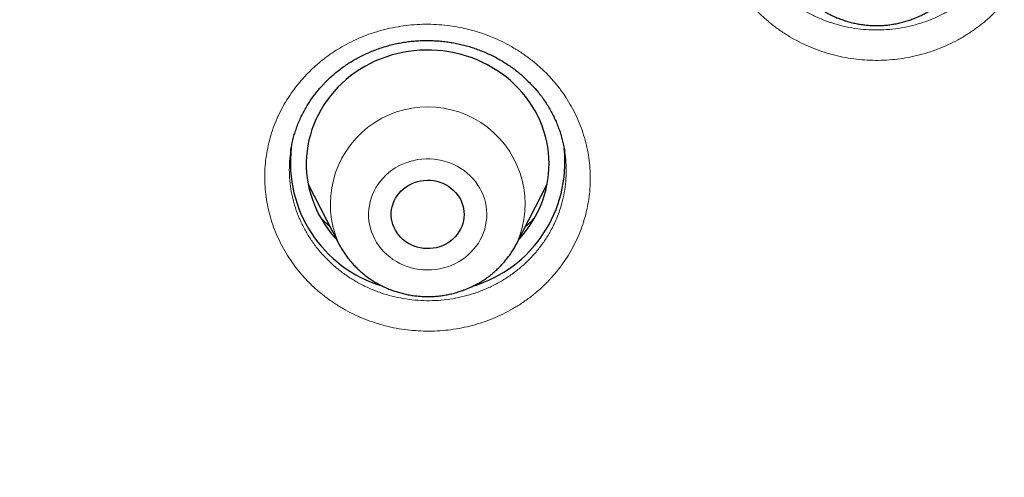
# Model space of a CAD drawing. Header units: millimetres. Extents: x 8 to 436, y 12 to 763.
# Tile 200 of 256: x 218.12 to 230.28, y 712.39 to 718.05. Entities that reach past the tile are written whole.
import ezdxf

# ---------------------------------------------------------------- set-up
doc = ezdxf.new("R2010")
doc.units = ezdxf.units.MM

msp = doc.modelspace()

# ---------------------------------------------------------------- linework, layer by layer
at = {"color": 7, "linetype": 'Continuous', "lineweight": 30}
for p, q in [((221.681, 716.016), (222.055, 715.288)), ((224.261, 715.288), (224.634, 716.016)), ((224.261, 715.288), (224.259, 715.285))]:
    msp.add_line(p, q, dxfattribs=at)
at = {"color": 252, "linetype": 'Continuous', "lineweight": 0}
msp.add_line((224.259, 715.285), (224.245, 715.259), dxfattribs=at)
at = {"color": 7, "linetype": 'Continuous', "lineweight": 30, "flags": 128}
for points in [[(224.285, 715.336), (224.291, 715.343), (224.337, 715.395), (224.38, 715.449), (224.42, 715.505), (224.458, 715.563), (224.492, 715.622), (224.524, 715.683), (224.552, 715.745), (224.577, 715.809), (224.598, 715.873), (224.617, 715.938), (224.632, 716.005), (224.643, 716.071), (224.652, 716.138), (224.656, 716.206), (224.658, 716.273), (224.656, 716.341), (224.65, 716.408), (224.641, 716.475), (224.629, 716.542), (224.613, 716.608), (224.594, 716.673), (224.571, 716.737), (224.546, 716.801), (224.517, 716.862), (224.485, 716.923), (224.45, 716.982), (224.412, 717.039), (224.371, 717.095), (224.327, 717.149), (224.281, 717.2), (224.232, 717.25), (224.18, 717.297), (224.126, 717.342), (224.07, 717.384), (224.012, 717.424), (223.952, 717.461), (223.89, 717.496), (223.827, 717.527), (223.761, 717.556), (223.695, 717.582), (223.627, 717.604), (223.558, 717.624), (223.489, 717.641), (223.418, 717.654), (223.347, 717.664), (223.275, 717.671), (223.204, 717.675), (223.132, 717.675), (223.06, 717.672), (222.988, 717.666), (222.917, 717.657), (222.846, 717.645), (222.776, 717.629), (222.707, 717.61), (222.639, 717.588), (222.572, 717.563), (222.506, 717.536), (222.442, 717.505), (222.38, 717.471), (222.319, 717.435), (222.261, 717.396), (222.204, 717.354), (222.15, 717.31), (222.098, 717.263), (222.048, 717.214), (222.001, 717.163), (221.956, 717.11), (221.915, 717.055), (221.876, 716.998), (221.84, 716.939), (221.807, 716.879), (221.777, 716.818), (221.751, 716.755), (221.728, 716.691), (221.708, 716.626), (221.691, 716.56), (221.677, 716.494), (221.668, 716.427), (221.661, 716.359), (221.658, 716.292), (221.658, 716.224), (221.662, 716.157), (221.67, 716.09), (221.68, 716.023), (221.694, 715.956), (221.712, 715.891), (221.733, 715.826), (221.757, 715.762), (221.784, 715.7), (221.814, 715.639), (221.848, 715.579), (221.884, 715.521), (221.924, 715.464), (221.966, 715.409), (222.011, 715.357), (222.03, 715.336)], [(223.498, 715.366), (223.47, 715.339), (223.441, 715.314), (223.409, 715.292), (223.375, 715.273), (223.339, 715.256), (223.302, 715.243), (223.264, 715.232), (223.224, 715.225), (223.185, 715.221), (223.145, 715.221), (223.105, 715.223), (223.066, 715.229), (223.027, 715.239), (222.99, 715.251), (222.954, 715.266), (222.919, 715.285), (222.886, 715.306), (222.856, 715.33), (222.827, 715.356), (222.802, 715.385), (222.779, 715.415), (222.759, 715.448), (222.742, 715.482), (222.728, 715.517), (222.718, 715.553), (222.711, 715.59), (222.708, 715.627), (222.708, 715.665), (222.712, 715.702), (222.719, 715.739), (222.73, 715.775), (222.744, 715.81), (222.761, 715.843), (222.782, 715.875), (222.805, 715.906), (222.831, 715.934), (222.86, 715.96), (222.891, 715.984), (222.924, 716.004), (222.959, 716.022), (222.995, 716.038), (223.033, 716.049), (223.071, 716.058), (223.111, 716.064), (223.15, 716.066), (223.19, 716.065), (223.23, 716.061), (223.269, 716.053), (223.307, 716.042), (223.344, 716.028), (223.379, 716.011), (223.413, 715.991), (223.445, 715.969), (223.474, 715.944), (223.501, 715.916), (223.526, 715.887), (223.547, 715.855), (223.566, 715.822), (223.581, 715.787), (223.593, 715.752), (223.601, 715.715), (223.606, 715.678), (223.608, 715.641), (223.606, 715.603), (223.6, 715.566), (223.591, 715.53), (223.579, 715.494), (223.563, 715.46), (223.544, 715.427), (223.523, 715.396), (223.498, 715.366)]]:
    msp.add_lwpolyline(points, dxfattribs=at)
at = {"color": 252, "linetype": 'Continuous', "lineweight": 0, "flags": 128}
msp.add_lwpolyline([(222.606, 716.093), (222.574, 716.056), (222.545, 716.017), (222.519, 715.976), (222.496, 715.934), (222.476, 715.891), (222.46, 715.846), (222.447, 715.8), (222.437, 715.754), (222.43, 715.707), (222.427, 715.659), (222.428, 715.612), (222.432, 715.565), (222.44, 715.518), (222.45, 715.472), (222.465, 715.426), (222.482, 715.382), (222.503, 715.339), (222.527, 715.297), (222.554, 715.257), (222.584, 715.219), (222.616, 715.182), (222.651, 715.148), (222.689, 715.117), (222.729, 715.088), (222.771, 715.061), (222.814, 715.038), (222.86, 715.017), (222.906, 714.999), (222.954, 714.984), (223.003, 714.972), (223.053, 714.964), (223.103, 714.959), (223.153, 714.957), (223.204, 714.958), (223.254, 714.963), (223.303, 714.971), (223.352, 714.982), (223.401, 714.996), (223.448, 715.013), (223.493, 715.034), (223.537, 715.057), (223.579, 715.083), (223.619, 715.111), (223.657, 715.143), (223.693, 715.176), (223.726, 715.212), (223.756, 715.25), (223.784, 715.29), (223.808, 715.331), (223.83, 715.374), (223.848, 715.418), (223.863, 715.463), (223.874, 715.51), (223.882, 715.556), (223.887, 715.603), (223.888, 715.651), (223.886, 715.698), (223.88, 715.745), (223.871, 715.792), (223.858, 715.838), (223.842, 715.883), (223.823, 715.926), (223.801, 715.969), (223.775, 716.01), (223.747, 716.049), (223.716, 716.086), (223.682, 716.121), (223.646, 716.154), (223.607, 716.185), (223.566, 716.212), (223.523, 716.238), (223.479, 716.26), (223.433, 716.279), (223.385, 716.295), (223.337, 716.309), (223.288, 716.319), (223.238, 716.326), (223.188, 716.329), (223.137, 716.329), (223.087, 716.326), (223.037, 716.32), (222.987, 716.311), (222.939, 716.298), (222.891, 716.282), (222.845, 716.264), (222.8, 716.242), (222.757, 716.217), (222.716, 716.19), (222.677, 716.16), (222.64, 716.127), (222.606, 716.093)], dxfattribs=at)
at = {"color": 252, "linetype": 'Continuous', "lineweight": 0}
msp.add_arc((223.158, 715.77), 1.203, 336.4148, 203.5456, dxfattribs=at)
at = {"color": 7, "linetype": 'Continuous', "lineweight": 30}
for centre, radius, start, end in [((223.054, 716.284), 1.593, 173.257, 253.2273), ((223.257, 716.287), 1.597, 286.6599, 6.0909)]:
    msp.add_arc(centre, radius, start, end, dxfattribs=at)
at = {"color": 252, "linetype": 'Continuous', "lineweight": 0}
for points, knots in [([(184.507, 710.088), (184.52, 710.865), (184.549, 712.476), (184.777, 714.915), (185.147, 717.396), (185.668, 719.852), (186.334, 722.278), (187.143, 724.665), (188.094, 727.005), (189.183, 729.291), (190.406, 731.517), (191.761, 733.674), (193.242, 735.757), (194.845, 737.759), (196.564, 739.672), (198.396, 741.493), (200.333, 743.214), (202.37, 744.83), (204.5, 746.336), (206.716, 747.728), (209.012, 749), (211.38, 750.15), (213.814, 751.173), (216.304, 752.067), (218.844, 752.827), (221.425, 753.453), (224.04, 753.942), (226.679, 754.292), (229.335, 754.502), (232, 754.573), (234.665, 754.502), (237.321, 754.292), (239.96, 753.942), (242.575, 753.453), (245.156, 752.827), (247.696, 752.067), (250.186, 751.173), (252.62, 750.15), (254.988, 749), (257.284, 747.728), (259.5, 746.336), (261.63, 744.83), (263.667, 743.214), (265.604, 741.493), (267.436, 739.672), (269.155, 737.759), (270.758, 735.757), (272.239, 733.674), (273.594, 731.517), (274.817, 729.291), (275.906, 727.005), (276.857, 724.665), (277.666, 722.278), (278.332, 719.852), (278.853, 717.396), (279.223, 714.915), (279.451, 712.477), (279.48, 710.865), (279.493, 710.088)], [0, 0, 0, 0, 0.016668, 0.034569, 0.05247, 0.070372, 0.088273, 0.106174, 0.124075, 0.141977, 0.159878, 0.177779, 0.19568, 0.213582, 0.231483, 0.249384, 0.267286, 0.285187, 0.303088, 0.320989, 0.338891, 0.356792, 0.374693, 0.392594, 0.410496, 0.428397, 0.446298, 0.464199, 0.482101, 0.500002, 0.517903, 0.535804, 0.553706, 0.571607, 0.589508, 0.60741, 0.625311, 0.643212, 0.661113, 0.679015, 0.696916, 0.714817, 0.732718, 0.75062, 0.768521, 0.786422, 0.804323, 0.822225, 0.840126, 0.858027, 0.875928, 0.89383, 0.911731, 0.929632, 0.947534, 0.965435, 0.983336, 1, 1, 1, 1]), ([(186.501, 709.23), (186.52, 710.17), (186.556, 712.041), (186.855, 714.828), (187.335, 717.579), (188.01, 720.294), (188.879, 722.972), (189.936, 725.603), (191.168, 728.166), (192.57, 730.637), (194.135, 733.005), (195.865, 735.271), (197.757, 737.433), (199.805, 739.483), (201.988, 741.408), (204.289, 743.187), (206.7, 744.812), (209.22, 746.283), (211.849, 747.6), (214.577, 748.758), (217.376, 749.751), (220.227, 750.567), (223.116, 751.201), (226.044, 751.654), (229.009, 751.925), (232, 752.015), (234.991, 751.925), (237.957, 751.654), (240.885, 751.201), (243.774, 750.567), (246.624, 749.751), (249.424, 748.758), (252.151, 747.6), (254.781, 746.282), (257.301, 744.811), (259.712, 743.186), (262.013, 741.408), (264.195, 739.483), (266.243, 737.432), (268.136, 735.27), (269.865, 733.004), (271.431, 730.636), (272.832, 728.165), (274.065, 725.603), (275.121, 722.972), (275.99, 720.293), (276.665, 717.578), (277.145, 714.827), (277.444, 712.041), (277.48, 710.17), (277.499, 709.23)], [0, 0, 0, 0, 0.020985, 0.041789, 0.062502, 0.083215, 0.104018, 0.125, 0.145986, 0.166791, 0.187505, 0.208217, 0.229019, 0.25, 0.270986, 0.291791, 0.312505, 0.333217, 0.354019, 0.375, 0.395986, 0.416791, 0.437505, 0.458217, 0.479019, 0.5, 0.520986, 0.541791, 0.562505, 0.583217, 0.604019, 0.625, 0.645986, 0.666791, 0.687505, 0.708217, 0.729019, 0.75, 0.770986, 0.791791, 0.812505, 0.833217, 0.854019, 0.875, 0.895985, 0.916789, 0.937502, 0.958215, 0.979017, 1, 1, 1, 1]), ([(228.136, 721.271), (228.18, 721.282), (228.267, 721.304), (228.401, 721.327), (228.536, 721.342), (228.671, 721.348), (228.807, 721.346), (228.942, 721.335), (229.076, 721.315), (229.209, 721.287), (229.339, 721.25), (229.466, 721.205), (229.59, 721.153), (229.71, 721.092), (229.825, 721.024), (229.935, 720.949), (230.04, 720.867), (230.138, 720.778), (230.23, 720.684), (230.315, 720.583), (230.393, 720.478), (230.463, 720.368), (230.524, 720.254), (230.578, 720.136), (230.623, 720.015), (230.66, 719.891), (230.687, 719.766), (230.705, 719.639), (230.715, 719.511), (230.715, 719.382), (230.706, 719.254), (230.688, 719.127), (230.661, 719.002), (230.624, 718.878), (230.58, 718.757), (230.526, 718.639), (230.465, 718.525), (230.395, 718.415), (230.318, 718.31), (230.233, 718.209), (230.141, 718.115), (230.043, 718.026), (229.939, 717.945), (229.829, 717.869), (229.713, 717.801), (229.594, 717.741), (229.469, 717.687), (229.338, 717.642), (229.202, 717.604), (229.066, 717.576), (228.93, 717.558), (228.795, 717.548), (228.659, 717.546), (228.523, 717.554), (228.389, 717.569), (228.255, 717.594), (228.124, 717.627), (227.995, 717.668), (227.87, 717.717), (227.748, 717.774), (227.631, 717.839), (227.519, 717.911), (227.411, 717.991), (227.31, 718.076), (227.215, 718.168), (227.128, 718.266), (227.047, 718.369), (226.973, 718.477), (226.908, 718.59), (226.85, 718.706), (226.802, 718.825), (226.761, 718.948), (226.73, 719.073), (226.707, 719.2), (226.694, 719.327), (226.69, 719.455), (226.695, 719.584), (226.709, 719.711), (226.732, 719.838), (226.764, 719.962), (226.805, 720.084), (226.855, 720.204), (226.913, 720.32), (226.979, 720.432), (227.053, 720.539), (227.135, 720.641), (227.223, 720.738), (227.319, 720.83), (227.421, 720.915), (227.528, 720.993), (227.641, 721.064), (227.759, 721.128), (227.881, 721.184), (228.007, 721.232), (228.093, 721.258), (228.136, 721.271)], [0, 0, 0, 0, 0.010706, 0.021449, 0.032204, 0.042947, 0.053653, 0.064366, 0.075115, 0.085877, 0.096626, 0.107339, 0.118052, 0.128802, 0.139565, 0.150315, 0.161028, 0.171743, 0.182494, 0.193257, 0.204008, 0.214723, 0.225438, 0.23619, 0.246955, 0.257707, 0.268423, 0.279139, 0.289891, 0.300656, 0.311409, 0.322125, 0.332841, 0.343593, 0.354358, 0.36511, 0.375826, 0.386541, 0.397293, 0.408057, 0.418808, 0.429523, 0.440237, 0.450987, 0.46175, 0.4725, 0.483214, 0.494377, 0.505554, 0.516717, 0.52743, 0.53818, 0.548942, 0.559691, 0.570405, 0.581118, 0.591867, 0.602629, 0.613379, 0.624092, 0.634806, 0.645556, 0.656319, 0.667069, 0.677783, 0.688498, 0.699249, 0.710013, 0.720764, 0.731479, 0.742195, 0.752947, 0.763712, 0.774464, 0.78518, 0.795896, 0.806649, 0.817414, 0.828167, 0.838883, 0.849598, 0.86035, 0.871115, 0.881867, 0.892583, 0.903297, 0.914048, 0.924812, 0.935563, 0.946278, 0.956998, 0.967754, 0.978523, 0.98928, 1, 1, 1, 1]), ([(227.012, 719.774), (227.009, 719.754), (226.998, 719.69), (226.992, 719.578), (226.994, 719.441), (227.01, 719.305), (227.037, 719.172), (227.076, 719.039), (227.122, 718.922), (227.173, 718.819), (227.224, 718.729), (227.281, 718.642), (227.352, 718.549), (227.437, 718.453), (227.538, 718.355), (227.648, 718.267), (227.765, 718.187), (227.89, 718.117), (228.02, 718.057), (228.154, 718.008), (228.293, 717.969), (228.435, 717.941), (228.578, 717.925), (228.722, 717.921), (228.867, 717.928), (229.01, 717.946), (229.151, 717.976), (229.288, 718.017), (229.422, 718.069), (229.535, 718.123), (229.628, 718.176), (229.703, 718.224), (229.775, 718.276), (229.857, 718.341), (229.947, 718.424), (230.042, 718.526), (230.128, 718.637), (230.203, 718.753), (230.267, 718.875), (230.321, 719.001), (230.363, 719.132), (230.393, 719.266), (230.411, 719.402), (230.417, 719.537), (230.413, 719.661), (230.401, 719.739), (230.396, 719.772)], [0, 0, 0, 0, 0.010895, 0.03552, 0.060548, 0.084789, 0.10933, 0.133871, 0.158903, 0.177092, 0.195281, 0.21376, 0.23224, 0.257274, 0.2816, 0.305926, 0.330599, 0.355632, 0.379892, 0.404323, 0.428949, 0.45398, 0.478236, 0.502761, 0.527286, 0.552313, 0.576567, 0.601088, 0.62561, 0.650634, 0.665913, 0.681192, 0.696642, 0.712092, 0.736333, 0.760874, 0.785415, 0.810448, 0.834774, 0.859101, 0.883775, 0.908809, 0.933136, 0.957462, 0.982136, 1, 1, 1, 1]), ([(221.635, 717.345), (221.666, 717.376), (221.726, 717.439), (221.825, 717.526), (221.93, 717.608), (222.041, 717.682), (222.156, 717.749), (222.276, 717.808), (222.4, 717.859), (222.528, 717.903), (222.658, 717.938), (222.791, 717.965), (222.925, 717.984), (223.06, 717.993), (223.196, 717.995), (223.332, 717.987), (223.466, 717.971), (223.6, 717.947), (223.731, 717.914), (223.86, 717.872), (223.986, 717.823), (224.107, 717.766), (224.224, 717.701), (224.337, 717.629), (224.444, 717.55), (224.546, 717.465), (224.641, 717.373), (224.729, 717.275), (224.81, 717.172), (224.884, 717.064), (224.949, 716.952), (225.007, 716.836), (225.056, 716.716), (225.096, 716.594), (225.128, 716.469), (225.151, 716.342), (225.164, 716.215), (225.169, 716.087), (225.164, 715.959), (225.15, 715.832), (225.127, 715.705), (225.095, 715.581), (225.054, 715.459), (225.005, 715.34), (224.947, 715.224), (224.881, 715.113), (224.806, 715.004), (224.723, 714.899), (224.63, 714.799), (224.532, 714.706), (224.428, 714.621), (224.32, 714.544), (224.206, 714.474), (224.088, 714.411), (223.966, 714.356), (223.84, 714.309), (223.711, 714.27), (223.579, 714.24), (223.445, 714.217), (223.311, 714.204), (223.175, 714.199), (223.039, 714.203), (222.904, 714.215), (222.77, 714.235), (222.638, 714.265), (222.508, 714.302), (222.381, 714.348), (222.257, 714.402), (222.138, 714.463), (222.023, 714.532), (221.913, 714.608), (221.809, 714.691), (221.711, 714.78), (221.62, 714.875), (221.536, 714.976), (221.459, 715.082), (221.39, 715.192), (221.329, 715.307), (221.276, 715.425), (221.231, 715.546), (221.196, 715.67), (221.17, 715.796), (221.152, 715.923), (221.143, 716.051), (221.144, 716.179), (221.154, 716.306), (221.173, 716.433), (221.201, 716.558), (221.238, 716.682), (221.283, 716.802), (221.338, 716.919), (221.4, 717.033), (221.471, 717.142), (221.549, 717.247), (221.606, 717.312), (221.635, 717.345)], [0, 0, 0, 0, 0.010706, 0.021449, 0.032204, 0.042947, 0.053653, 0.064366, 0.075115, 0.085877, 0.096626, 0.107339, 0.118052, 0.128802, 0.139565, 0.150315, 0.161028, 0.171743, 0.182494, 0.193257, 0.204008, 0.214723, 0.225438, 0.23619, 0.246955, 0.257707, 0.268423, 0.279139, 0.289891, 0.300656, 0.311409, 0.322125, 0.332841, 0.343593, 0.354358, 0.36511, 0.375826, 0.386541, 0.397293, 0.408057, 0.418808, 0.429523, 0.440237, 0.450987, 0.46175, 0.4725, 0.483214, 0.494377, 0.505554, 0.516717, 0.52743, 0.53818, 0.548942, 0.559691, 0.570405, 0.581118, 0.591867, 0.602629, 0.613379, 0.624092, 0.634806, 0.645556, 0.656319, 0.667069, 0.677783, 0.688498, 0.699249, 0.710013, 0.720764, 0.731479, 0.742195, 0.752947, 0.763712, 0.774464, 0.78518, 0.795896, 0.806649, 0.817414, 0.828167, 0.838883, 0.849598, 0.86035, 0.871115, 0.881867, 0.892583, 0.903297, 0.914048, 0.924812, 0.935563, 0.946278, 0.956998, 0.967754, 0.978523, 0.98928, 1, 1, 1, 1]), ([(221.467, 716.431), (221.465, 716.421), (221.454, 716.365), (221.448, 716.264), (221.447, 716.128), (221.46, 715.993), (221.484, 715.858), (221.521, 715.726), (221.569, 715.597), (221.628, 715.473), (221.698, 715.353), (221.779, 715.24), (221.869, 715.133), (221.968, 715.034), (222.077, 714.943), (222.193, 714.861), (222.315, 714.788), (222.443, 714.726), (222.577, 714.673), (222.716, 714.632), (222.857, 714.602), (222.999, 714.583), (223.144, 714.575), (223.289, 714.579), (223.432, 714.594), (223.573, 714.621), (223.712, 714.659), (223.847, 714.708), (223.977, 714.767), (224.1, 714.836), (224.218, 714.916), (224.327, 715.004), (224.429, 715.101), (224.521, 715.204), (224.604, 715.316), (224.668, 715.42), (224.715, 715.512), (224.751, 715.59), (224.782, 715.67), (224.813, 715.767), (224.842, 715.882), (224.863, 716.016), (224.872, 716.153), (224.869, 716.287), (224.857, 716.375), (224.852, 716.417)], [0, 0, 0, 0, 0.0055776, 0.030599, 0.0547433, 0.0793194, 0.1038955, 0.1289186, 0.1530663, 0.1776459, 0.2022255, 0.2272521, 0.251403, 0.2759858, 0.3005686, 0.3255986, 0.3497509, 0.374071, 0.3989199, 0.4239517, 0.4481032, 0.4726869, 0.4972706, 0.5223016, 0.5464505, 0.5710314, 0.5956123, 0.6206406, 0.6447859, 0.6693633, 0.6939406, 0.7189653, 0.7431079, 0.7676824, 0.792257, 0.8172787, 0.8325563, 0.847834, 0.8632828, 0.8787317, 0.9028824, 0.9274653, 0.9520483, 0.9770787, 1, 1, 1, 1]), ([(221.948, 715.496), (221.945, 715.498), (221.918, 715.521), (221.88, 715.555), (221.847, 715.59), (221.836, 715.602)], [0, 0, 0, 0, 0.078472, 0.679957, 1, 1, 1, 1]), ([(224.477, 715.598), (224.452, 715.572), (224.417, 715.535), (224.377, 715.503), (224.366, 715.494)], [0, 0, 0, 0, 0.715951, 1, 1, 1, 1])]:
    msp.add_open_spline(points, degree=3, knots=knots, dxfattribs=at)
at = {"color": 7, "linetype": 'Continuous', "lineweight": 30}
for points, knots in [([(227.603, 718.634), (227.611, 718.618), (227.629, 718.584), (227.66, 718.534), (227.694, 718.484), (227.731, 718.436), (227.77, 718.39), (227.811, 718.346), (227.855, 718.303), (227.901, 718.263), (227.949, 718.226), (227.999, 718.19), (228.051, 718.157), (228.104, 718.127), (228.159, 718.099), (228.216, 718.074), (228.274, 718.051), (228.332, 718.032), (228.392, 718.015), (228.453, 718.002), (228.514, 717.991), (228.576, 717.983), (228.638, 717.978), (228.7, 717.977), (228.762, 717.978), (228.825, 717.982), (228.886, 717.99), (228.948, 718), (229.009, 718.014), (229.069, 718.03), (229.128, 718.049), (229.186, 718.071), (229.243, 718.096), (229.298, 718.124), (229.352, 718.154), (229.404, 718.187), (229.454, 718.223), (229.503, 718.261), (229.549, 718.301), (229.593, 718.343), (229.635, 718.388), (229.675, 718.434), (229.712, 718.482), (229.746, 718.532), (229.778, 718.583), (229.796, 718.618), (229.806, 718.635)], [0, 0, 0, 0, 0.020325, 0.042854, 0.065406, 0.087981, 0.11058, 0.133204, 0.155854, 0.17853, 0.201231, 0.223959, 0.24671, 0.269486, 0.292285, 0.315106, 0.337947, 0.360807, 0.383684, 0.406576, 0.429483, 0.452402, 0.475331, 0.498268, 0.521211, 0.544159, 0.567109, 0.590058, 0.613004, 0.635946, 0.658882, 0.681808, 0.704724, 0.727626, 0.750514, 0.773384, 0.796235, 0.819066, 0.841874, 0.864658, 0.887417, 0.91015, 0.932856, 0.955535, 0.978187, 1, 1, 1, 1]), ([(221.86, 717.241), (221.867, 717.249), (221.891, 717.274), (221.932, 717.315), (221.984, 717.363), (222.038, 717.408), (222.094, 717.451), (222.151, 717.492), (222.211, 717.53), (222.272, 717.566), (222.335, 717.6), (222.4, 717.631), (222.466, 717.66), (222.533, 717.685), (222.601, 717.708), (222.67, 717.729), (222.74, 717.747), (222.811, 717.762), (222.883, 717.774), (222.955, 717.783), (223.027, 717.789), (223.099, 717.793), (223.171, 717.793), (223.244, 717.791), (223.316, 717.786), (223.389, 717.778), (223.461, 717.767), (223.533, 717.753), (223.603, 717.737), (223.673, 717.718), (223.741, 717.696), (223.808, 717.671), (223.874, 717.644), (223.94, 717.614), (224.004, 717.581), (224.067, 717.546), (224.128, 717.508), (224.187, 717.468), (224.244, 717.427), (224.299, 717.383), (224.351, 717.337), (224.402, 717.288), (224.451, 717.238), (224.498, 717.185), (224.542, 717.131), (224.584, 717.075), (224.623, 717.017), (224.659, 716.958), (224.693, 716.898), (224.723, 716.837), (224.751, 716.774), (224.777, 716.71), (224.799, 716.646), (224.818, 716.58), (224.834, 716.514), (224.846, 716.459), (224.85, 716.427), (224.852, 716.417)], [0, 0, 0, 0, 0.009082, 0.027714, 0.046295, 0.064844, 0.083374, 0.101894, 0.120416, 0.13895, 0.157502, 0.176069, 0.194606, 0.213008, 0.23148, 0.250002, 0.268551, 0.287104, 0.30563, 0.324107, 0.342511, 0.360842, 0.379165, 0.397588, 0.416108, 0.434687, 0.453284, 0.471848, 0.490336, 0.508708, 0.526957, 0.545248, 0.563678, 0.58222, 0.600834, 0.619479, 0.638107, 0.656671, 0.67513, 0.693461, 0.711814, 0.730326, 0.748923, 0.767583, 0.786279, 0.804985, 0.823668, 0.842303, 0.86087, 0.879439, 0.898122, 0.916815, 0.935521, 0.954245, 0.97299, 0.991763, 1, 1, 1, 1]), ([(221.466, 716.431), (221.469, 716.453), (221.477, 716.497), (221.491, 716.563), (221.509, 716.629), (221.53, 716.694), (221.554, 716.758), (221.58, 716.821), (221.61, 716.883), (221.642, 716.943), (221.678, 717.003), (221.715, 717.061), (221.756, 717.117), (221.799, 717.172), (221.834, 717.213), (221.855, 717.235), (221.86, 717.241)], [0, 0, 0, 0, 0.07275, 0.148607, 0.224265, 0.299637, 0.374838, 0.449904, 0.525275, 0.600547, 0.675755, 0.750934, 0.826121, 0.901358, 0.976674, 1, 1, 1, 1]), ([(221.947, 715.498), (221.935, 715.508), (221.904, 715.534), (221.868, 715.568), (221.844, 715.592), (221.838, 715.599)], [0, 0, 0, 0, 0.32493, 0.801981, 1, 1, 1, 1]), ([(224.476, 715.596), (224.465, 715.584), (224.437, 715.556), (224.4, 715.522), (224.374, 715.5), (224.366, 715.493)], [0, 0, 0, 0, 0.320754, 0.79771, 1, 1, 1, 1]), ([(222.055, 715.289), (222.056, 715.286), (222.066, 715.265), (222.088, 715.228), (222.119, 715.176), (222.154, 715.127), (222.191, 715.079), (222.231, 715.033), (222.273, 714.989), (222.317, 714.947), (222.363, 714.908), (222.411, 714.87), (222.462, 714.835), (222.514, 714.803), (222.568, 714.773), (222.623, 714.745), (222.679, 714.721), (222.737, 714.699), (222.796, 714.68), (222.856, 714.664), (222.917, 714.65), (222.978, 714.64), (223.04, 714.633), (223.102, 714.629), (223.165, 714.627), (223.227, 714.629), (223.289, 714.634), (223.351, 714.642), (223.412, 714.653), (223.473, 714.667), (223.533, 714.684), (223.592, 714.704), (223.649, 714.726), (223.706, 714.752), (223.761, 714.78), (223.815, 714.81), (223.867, 714.844), (223.917, 714.88), (223.965, 714.918), (224.011, 714.958), (224.055, 715.001), (224.096, 715.046), (224.135, 715.093), (224.172, 715.141), (224.206, 715.192), (224.235, 715.239), (224.251, 715.271), (224.259, 715.285)], [0, 0, 0, 0, 0.003517, 0.026, 0.048503, 0.071029, 0.093577, 0.116151, 0.138749, 0.161374, 0.184024, 0.2067, 0.229401, 0.252127, 0.274877, 0.297649, 0.320443, 0.343257, 0.366089, 0.388939, 0.411804, 0.434682, 0.457572, 0.480473, 0.503381, 0.526295, 0.549212, 0.572131, 0.59505, 0.617965, 0.640876, 0.66378, 0.686674, 0.709557, 0.732427, 0.755282, 0.778118, 0.800936, 0.823733, 0.846506, 0.869256, 0.891981, 0.914679, 0.937351, 0.959995, 0.982613, 1, 1, 1, 1])]:
    msp.add_open_spline(points, degree=3, knots=knots, dxfattribs=at)

doc.saveas('drawing.dxf')
